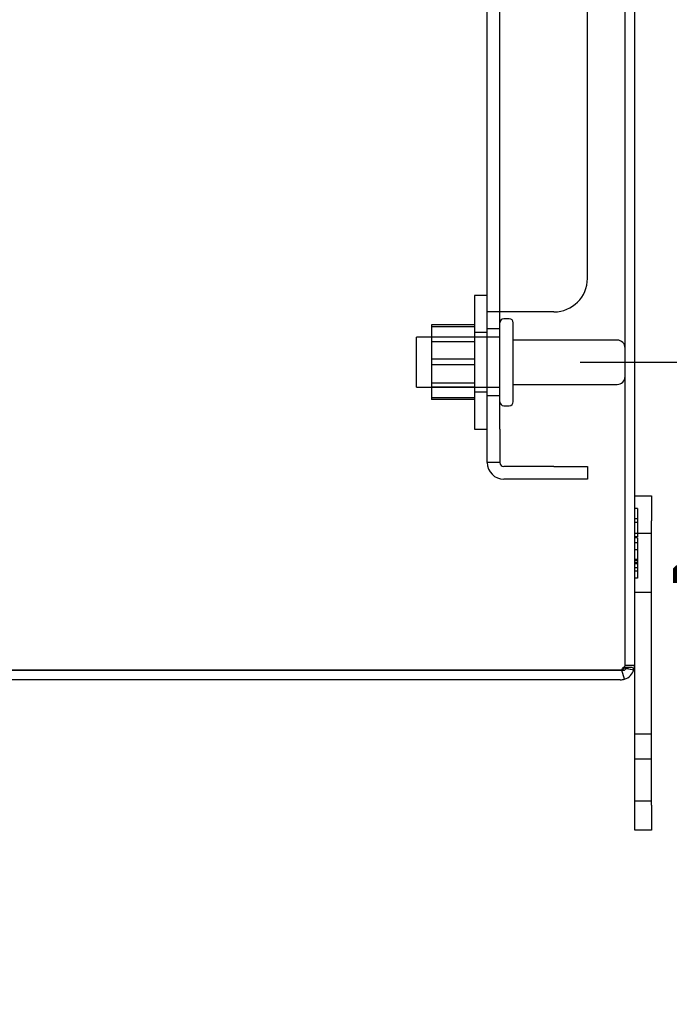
# Model space of a CAD drawing. Header units: inches. Extents: x 1 to 240, y -1 to 159.
# Tile 63 of 77: x 127.53 to 132.39, y 62.74 to 70.11. Entities that reach past the tile are written whole.
import ezdxf
from ezdxf.enums import TextEntityAlignment as Align
from ezdxf.lldxf.tags import DXFTag

# ---------------------------------------------------------------- set-up
doc = ezdxf.new("R2010")
doc.units = ezdxf.units.IN
doc.header["$MEASUREMENT"] = 0
for name, color, linetype in [('COM42189', 7, 'Continuous'), ('COM70726-3', 7, 'Continuous'), ('Default', 7, 'Continuous'), ('FET07720', 7, 'Continuous'), ('NTS166105', 7, 'Continuous'), ('STD26089', 7, 'Continuous'), ('WAF25059', 7, 'Continuous')]:
    doc.layers.add(name, color=color, linetype=linetype)
doc.styles.add('SEACAD_Times_New_Roman', font='times.ttf')
tags = doc.linetypes.add('HIDDEN2', pattern=[0.1875, 0.125, -0.0625]).pattern_tags.tags
tags[6:7] = [DXFTag(74, 4), DXFTag(75, 0), DXFTag(340, '0'), DXFTag(46, 0.0), DXFTag(50, 0.0), DXFTag(44, 0.0), DXFTag(45, 0.0)]
tags[4:5] = [DXFTag(74, 4), DXFTag(75, 0), DXFTag(340, '0'), DXFTag(46, 0.0), DXFTag(50, 0.0), DXFTag(44, 0.0), DXFTag(45, 0.0)]
doc.dimstyles.new('HAMMOND_(STH_-_240x160)', dxfattribs={"dimtxt": 1, "dimasz": 1.25, "dimexe": 0.5, "dimexo": 0.5, "dimgap": 0.25, "dimtad": 0, "dimtih": 1, "dimtoh": 1, "dimlfac": 0.125, "dimzin": 0, "dimdsep": 46, "dimtxsty": 'SEACAD_Times_New_Roman', "dimblk1": '_SE_FILLED', "dimblk2": '_SE_FILLED', "dimsah": 1, "dimcen": 0.5, "dimadec": 0, "dimazin": 0, "dimtfac": 0.8, "dimtofl": 0, "dimtmove": 0, "dimatfit": 3, "dimfxl": 1, "dimtolj": 1, "dimtzin": 0, "dimarcsym": 0})

# ---------------------------------------------------------------- blocks, each defined once
blk = doc.blocks.new('SE9')
at = {"layer": 'COM42189', "color": 7, "linetype": 'HIDDEN2'}
for p, q in [((131.0262, 67.9216), (131.0262, 92.4185)), ((131.1212, 67.9216), (131.1212, 92.4185)), ((131.7762, 68.1716), (131.7762, 92.1685)), ((131.0262, 67.0451), (131.0262, 67.9216)), ((131.1512, 67.9216), (131.0262, 67.9216)), ((131.1212, 67.0451), (131.1212, 67.9216)), ((131.5262, 67.9216), (131.1512, 67.9216)), ((131.1212, 67.7951), (131.0262, 67.7951)), ((131.0262, 67.2951), (131.1212, 67.2951)), ((131.0262, 66.7951), (131.0262, 67.0451)), ((131.1212, 67.0451), (131.1212, 66.7951)), ((131.1212, 66.7951), (131.0262, 66.7951)), ((131.5262, 66.7651), (131.1512, 66.7651)), ((131.5262, 66.7651), (131.7762, 66.7651)), ((131.7762, 66.7651), (131.7762, 66.6701)), ((131.5262, 66.6701), (131.1512, 66.6701)), ((131.7762, 66.6701), (131.5262, 66.6701))]:
    blk.add_line(p, q, dxfattribs=at)
for centre, radius, start, end in [((131.5262, 68.1716), 0.25, 270, 0), ((131.1512, 66.7951), 0.125, 180, 270), ((131.1512, 66.7951), 0.03, 180, 270)]:
    blk.add_arc(centre, radius, start, end, dxfattribs=at)
at = {"layer": 'COM70726-3', "color": 7, "linetype": 'HIDDEN2'}
for p, q in [((132.0582, 65.2781), (132.0582, 95.0621)), ((132.0987, 65.2625), (132.0478, 65.2625)), ((132.0582, 65.2781), (132.1302, 65.2781))]:
    blk.add_line(p, q, dxfattribs=at)
at = {"layer": 'COM70726-3', "color": 7, "linetype": 'Continuous'}
for p, q in [((132.1302, 65.2781), (132.1302, 95.0621)), ((124.2715, 65.2422), (132.0222, 65.2422)), ((132.0222, 65.2421), (124.2715, 65.2421)), ((132.0222, 65.2422), (132.054, 65.2422)), ((132.0333, 65.2421), (132.0222, 65.2421)), ((132.054, 65.1748), (132.0333, 65.2421)), ((132.0222, 65.1701), (124.2715, 65.1701))]:
    blk.add_line(p, q, dxfattribs=at)
at = {"layer": 'COM70726-3', "color": 7, "linetype": 'HIDDEN2'}
for centre, radius, start, end in [((132.0222, 65.2781), 0.036, 287.81117, 328.11435), ((132.0222, 65.2781), 0.036, 328.11435, 0), ((132.2476, 66.037), 0.802, 255.93877, 257.20364), ((132.2476, 66.0394), 0.8042, 255.98068, 257.25068), ((132.0222, 65.2781), 0.036, 270, 287.81117), ((132.2476, 66.0394), 0.8042, 259.56209, 261.22081), ((132.2476, 66.037), 0.802, 259.54107, 261.19384)]:
    blk.add_arc(centre, radius, start, end, dxfattribs=at)
at = {"layer": 'COM70726-3', "color": 7, "linetype": 'Continuous'}
for centre, radius, start, end in [((132.0222, 65.2781), 0.108, 341.87766, 0), ((132.0222, 65.2781), 0.108, 287.11127, 341.87766), ((132.2476, 66.037), 0.802, 257.20364, 261.19384), ((132.2476, 66.0394), 0.8042, 257.25068, 261.22081), ((132.0222, 65.2781), 0.108, 270, 287.11127)]:
    blk.add_arc(centre, radius, start, end, dxfattribs=at)
at = {"layer": 'COM70726-3', "color": 7, "linetype": 'HIDDEN2'}
for major_axis, start_param, end_param in [((-0.036, 0), 2.585083, 3.141593), ((0.036, 0), 4.712389, 5.023252)]:
    blk.add_ellipse((132.0222, 65.2781), major_axis=major_axis, ratio=0.996907, start_param=start_param, end_param=end_param, dxfattribs=at)
at = {"layer": 'COM70726-3', "color": 7, "linetype": 'Continuous'}
blk.add_ellipse((132.0222, 65.2781), major_axis=(-0.108, 0), ratio=0.996907, start_param=2.825298, end_param=3.141593, dxfattribs=at)
at = {"layer": 'COM70726-3', "color": 7, "linetype": 'HIDDEN2'}
blk.add_open_spline([(132.0528, 65.2591), (132.0515, 65.2611), (132.0498, 65.2625), (132.0456, 65.2626), (132.0432, 65.2611), (132.0394, 65.2573), (132.0377, 65.2548), (132.035, 65.2496), (132.034, 65.2468), (132.0332, 65.2439)], degree=3, knots=[0, 0, 0, 0, 0.25, 0.25, 0.5, 0.5, 0.75, 0.75, 1, 1, 1, 1], dxfattribs=at)
at = {"layer": 'COM70726-3', "color": 7, "linetype": 'Continuous'}
blk.add_open_spline([(132.1248, 65.2446), (132.1239, 65.2481), (132.1225, 65.2509), (132.1191, 65.2554), (132.1171, 65.2572), (132.1124, 65.26), (132.1098, 65.261), (132.104, 65.2623), (132.1008, 65.2626), (132.0907, 65.2624), (132.0831, 65.2608), (132.0715, 65.2561), (132.0676, 65.2541), (132.0602, 65.2491), (132.0566, 65.2461), (132.054, 65.2422)], degree=3, knots=[0, 0, 0, 0, 0.125, 0.125, 0.25, 0.25, 0.375, 0.375, 0.5, 0.5, 0.75, 0.75, 0.875, 0.875, 1, 1, 1, 1], dxfattribs=at)
at = {"layer": 'FET07720', "color": 7, "linetype": 'Continuous'}
for p, q in [((132.1302, 66.5451), (132.2552, 66.5451)), ((132.2552, 66.5451), (132.2552, 66.3576)), ((132.2552, 64.2326), (132.2552, 66.3576)), ((132.1302, 64.2326), (132.1302, 65.2781)), ((132.1302, 64.0451), (132.1302, 64.2326)), ((132.2552, 64.2326), (132.2552, 64.0451)), ((132.2552, 64.0451), (132.1302, 64.0451))]:
    blk.add_line(p, q, dxfattribs=at)
at = {"layer": 'FET07720', "color": 7, "linetype": 'HIDDEN2'}
for p, q in [((132.1502, 66.4521), (132.1302, 66.4521)), ((132.1502, 66.4521), (132.1502, 66.2398)), ((132.1502, 66.3744), (132.1302, 66.3744)), ((132.1502, 66.3457), (132.1302, 66.3457)), ((132.2552, 66.2638), (132.1302, 66.2638)), ((132.1502, 66.2398), (132.1302, 66.2398)), ((132.1502, 66.2326), (132.1302, 66.2326)), ((132.1502, 66.2326), (132.1502, 66.1424)), ((132.1502, 66.1938), (132.1302, 66.1938)), ((132.1502, 66.1424), (132.1302, 66.1424)), ((132.1502, 66.1424), (132.1502, 65.9302)), ((132.1502, 66.0685), (132.1302, 66.0685)), ((132.1502, 66.0622), (132.1302, 66.0622)), ((132.1502, 66.0482), (132.1302, 66.0482)), ((132.1502, 66.0365), (132.1302, 66.0365)), ((132.1502, 66.0078), (132.1302, 66.0078)), ((132.1502, 65.9826), (132.1302, 65.9826)), ((132.1502, 65.9302), (132.1302, 65.9302)), ((132.1302, 65.8263), (132.2552, 65.8263)), ((132.2552, 64.7631), (132.1302, 64.7631)), ((132.2552, 64.5763), (132.1302, 64.5763)), ((132.1302, 64.2638), (132.2552, 64.2638))]:
    blk.add_line(p, q, dxfattribs=at)
at = {"layer": 'NTS166105', "color": 7, "linetype": 'HIDDEN2'}
for p, q in [((130.6102, 67.826), (130.6102, 67.5672)), ((130.9302, 67.826), (130.6102, 67.826)), ((130.9302, 67.8102), (130.6102, 67.8102)), ((130.9302, 67.7326), (130.6102, 67.7326)), ((130.9302, 67.6987), (130.6102, 67.6987)), ((130.6102, 67.5672), (130.6102, 67.2794)), ((130.9302, 67.5672), (130.6102, 67.5672)), ((130.9302, 67.5252), (130.6102, 67.5252)), ((130.6102, 67.3914), (130.9302, 67.3914)), ((130.9302, 67.3576), (130.6102, 67.3576)), ((130.6102, 67.2794), (130.6102, 67.2664)), ((130.9302, 67.2794), (130.6102, 67.2794)), ((130.9302, 67.2664), (130.6102, 67.2664))]:
    blk.add_line(p, q, dxfattribs=at)
at = {"layer": 'STD26089', "color": 7, "linetype": 'HIDDEN2'}
for p, q in [((131.1912, 67.8701), (131.1512, 67.8701)), ((131.2212, 67.2501), (131.2212, 67.8401)), ((130.4962, 67.3576), (130.4962, 67.7326)), ((131.1212, 67.7326), (130.4962, 67.7326)), ((131.9982, 67.7111), (131.2212, 67.7111)), ((130.4962, 67.3576), (131.1212, 67.3576)), ((131.2212, 67.3791), (131.9982, 67.3791)), ((131.1512, 67.2201), (131.1912, 67.2201))]:
    blk.add_line(p, q, dxfattribs=at)
for centre, radius, start, end in [((131.1512, 67.8401), 0.03, 90, 180), ((131.1912, 67.8401), 0.03, 0, 90), ((131.9982, 67.6511), 0.06, 0, 90), ((131.9982, 67.4391), 0.06, 270, 0), ((131.1512, 67.2501), 0.03, 180, 270), ((131.1912, 67.2501), 0.03, 270, 0)]:
    blk.add_arc(centre, radius, start, end, dxfattribs=at)
at = {"layer": 'WAF25059', "color": 7, "linetype": 'HIDDEN2'}
for p, q in [((130.9302, 68.0451), (130.9302, 67.0451)), ((131.0262, 68.0451), (130.9302, 68.0451)), ((131.0262, 67.7676), (130.9302, 67.7676)), ((130.9302, 67.3226), (131.0262, 67.3226)), ((130.9302, 67.0451), (131.0262, 67.0451))]:
    blk.add_line(p, q, dxfattribs=at)
blk = doc.blocks.new('DMBLK2257')
at = {"layer": 'Default', "linetype": 'Continuous'}
for points in [[(135.1013, 68.7951), (134.6846, 68.7951), (134.893, 67.5451)], [(135.1013, 63.9921), (134.893, 65.2421), (134.6846, 63.9921)]]:
    blk.add_hatch(color=7, dxfattribs=at).paths.add_polyline_path(points)
at = {"layer": 'Default', "color": 7, "linetype": 'Continuous'}
for p, q in [((134.893, 67.5451), (134.893, 70.0451)), ((131.7212, 67.5451), (135.393, 67.5451)), ((132.5222, 65.2421), (135.393, 65.2421)), ((134.893, 62.7421), (134.893, 65.2421))]:
    blk.add_line(p, q, dxfattribs=at)
at = {"layer": 'Default', "color": 7, "linetype": 'Continuous', "style": 'SEACAD_Times_New_Roman'}
for s, p in [('I/S', (135.705, 66.8936)), ('2.30', (132.351, 66.8936))]:
    blk.add_text(s, height=1, dxfattribs=at).set_placement(p, align=Align.TOP_LEFT)
blk = doc.blocks.new('_SE_FILLED')
at = {"color": 0}
blk.add_line((0, 0), (-1, 0), dxfattribs=at)
blk.add_solid([(0, 0), (-1, -0.1665), (-1, 0.1665), (0, 0)], dxfattribs=at)
blk = doc.blocks.new('DMBLK2258')
at = {"layer": 'Default', "linetype": 'Continuous'}
for points in [[(135.1013, 91.5451), (134.893, 92.7951), (134.6846, 91.5451)], [(135.1013, 68.7951), (134.6846, 68.7951), (134.893, 67.5451)]]:
    blk.add_hatch(color=7, dxfattribs=at).paths.add_polyline_path(points)
at = {"layer": 'Default', "color": 7, "linetype": 'Continuous'}
for p, q in [((131.7212, 92.7951), (135.393, 92.7951)), ((134.893, 81.0201), (134.893, 92.7951)), ((134.893, 67.5451), (134.893, 79.6701)), ((131.7212, 67.5451), (135.393, 67.5451))]:
    blk.add_line(p, q, dxfattribs=at)
at = {"layer": 'Default', "color": 7, "linetype": 'Continuous', "style": 'SEACAD_Times_New_Roman'}
blk.add_text('25.25', height=1, dxfattribs=at).set_placement((133.1868, 80.6701), align=Align.TOP_LEFT)

msp = doc.modelspace()

# ---------------------------------------------------------------- block references
at = {"layer": 'Default'}
msp.add_blockref('SE9', (0, 0), dxfattribs=at)

# ---------------------------------------------------------------- dimensions: what is measured, and where the dimension line sits
at = {"layer": 'Default', "color": 7, "linetype": 'Continuous'}
for p1, p2, text, picture, middle, dimtype in [((131.2212, 67.5451), (131.2212, 92.7951), '\\A1;<>', 'DMBLK2258', (134.893, 80.1701), 161), ((132.0222, 65.2421), (131.2212, 67.5451), '\\A1;<> I/S', 'DMBLK2257', (134.893, 66.3936), 160)]:
    dim = msp.add_linear_dim(base=(134.893, 67.5451), p1=p1, p2=p2, angle=90, text=text, dimstyle='HAMMOND_(STH_-_240x160)', override={"dimlfac": 1}, dxfattribs=at)
    dim.commit()
    dim.dimension.update_dxf_attribs({"geometry": picture, "text_midpoint": middle, "dimtype": dimtype})

doc.saveas('drawing.dxf')
